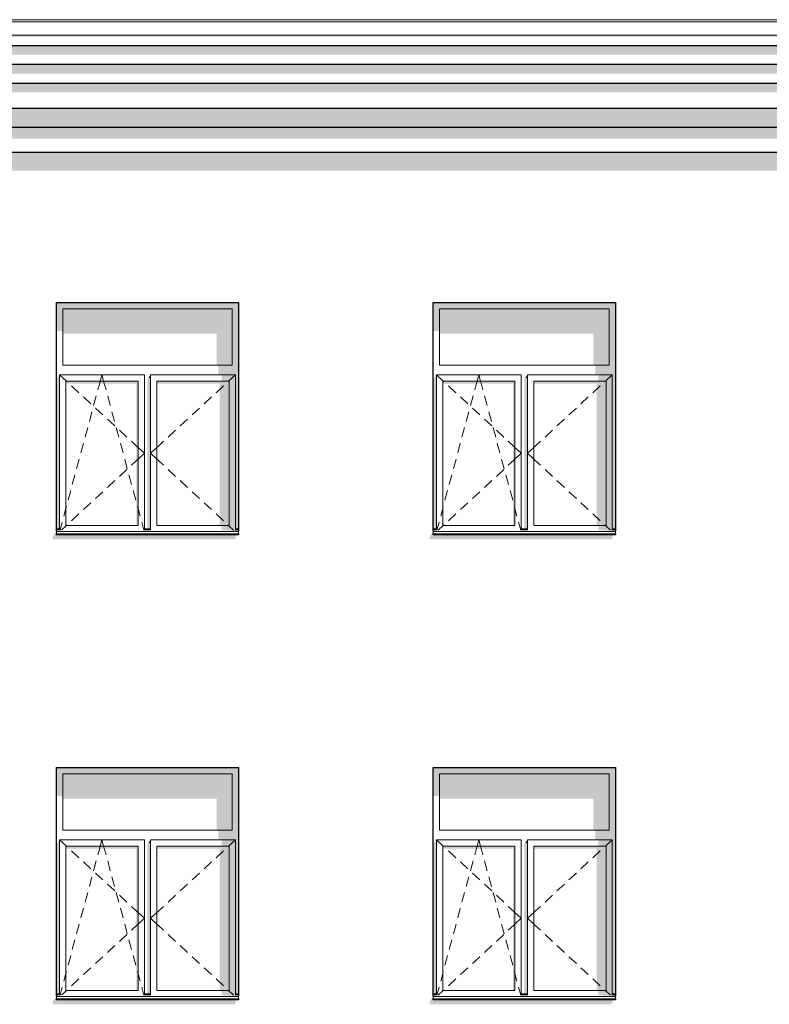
# Model space of a CAD drawing. Header units: millimetres. Extents: x -95523 to 190468, y -7401 to 17692.
# Tile 16 of 139: x -64010 to -58042, y 4666 to 12500. Entities that reach past the tile are written whole.
import ezdxf

# ---------------------------------------------------------------- set-up
doc = ezdxf.new("R2010")
doc.units = ezdxf.units.MM
doc.header["$MEASUREMENT"] = 0
for name, color, linetype, lineweight in [('Р_Фасад в осях 1-24_2_1 Молдинги_Ном._пера__2', 8, 'Continuous', 15), ('Р_Фасад в осях 1-24_2_1 Молдинги_Ном._пера__21', 7, 'Continuous', 30), ('Р_Фасад в осях 1-24_2_Конструктив - Стены Несущие_Ном._пера__1', 7, 'Continuous', 15), ('Р_Фасад в осях 1-24_2_Конструктив - Стены Несущие_Ном._пера__2', 8, 'Continuous', 15), ('Р_Фасад в осях 1-24_2_Конструктив - Стены Несущие_Ном._пера__21', 7, 'Continuous', 30), ('Р_Фасад в осях 1-24_2_Новый_1_Конструктив-парапет_Ном._пера__2', 8, 'Continuous', 15), ('Р_Фасад в осях 1-24_2_Новый_Фартук парапета_Ном._пера__1', 7, 'Continuous', 15), ('Р_Фасад в осях 1-24_2_Фартук парапета_Ном._пера__1', 7, 'Continuous', 15)]:
    doc.layers.add(name, color=color, linetype=linetype, lineweight=lineweight)

msp = doc.modelspace()

# ---------------------------------------------------------------- hatches: boundary and pattern name
at = {"layer": 'Р_Фасад в осях 1-24_2_1 Молдинги_Ном._пера__2', "linetype": 'Continuous', "lineweight": 0, "true_color": 0x3f3f3f}
for points in [[(-79196.2, 12377.1), (-79196.2, 12364.4), (-50666.2, 12364.4), (-50666.2, 12360.4), (-49501.9, 12360.4), (-49549.9, 12292.5), (-49341.1, 12292.5), (-49382.6, 12401.4), (-50450.8, 12401.4), (-50450.8, 12394.2), (-50450.8, 12377.1)], [(-79246.2, 12292.5), (-79246.2, 12221.8), (-49599.9, 12221.8), (-49656, 12142.5), (-49337.1, 12142.5), (-49337.1, 12282), (-49341.1, 12292.5)], [(-49337.1, 12142.5), (-79296.2, 12142.5), (-79296.2, 12071.8), (-49706, 12071.8), (-49762, 11992.5), (-49396.5, 11992.5), (-49369.9, 12030), (-49369.9, 12071.8), (-49337.1, 12071.8)], [(-49337.1, 11992.5), (-79346.2, 11992.5), (-79346.2, 11921.8), (-49812, 11921.8), (-49839.9, 11882.3), (-49839.9, 11862.3), (-49654.1, 11862.3), (-49639.9, 11853.8), (-49639.9, 11803.8), (-49607.7, 11803.8), (-49607.7, 11792.5), (-49345, 11792.5), (-49452.1, 11852.2), (-49452.1, 11913.8), (-49446.5, 11921.8), (-49337.1, 11921.8)], [(-79466.2, 11642.5), (-49337.1, 11642.5), (-49337.1, 11792.5), (-79466.2, 11792.5)], [(-49337.1, 11642.5), (-79516.2, 11642.5), (-79516.2, 11552.1), (-49777.7, 11552.1), (-49777.7, 11466.8), (-49771.8, 11447.1), (-49763.5, 11442.5), (-49337.1, 11442.5), (-49337.1, 11452.9), (-49515, 11552.1), (-49337.1, 11552.1)]]:
    msp.add_hatch(color=250, dxfattribs=at).paths.add_polyline_path(points)
at = {"layer": 'Р_Фасад в осях 1-24_2_Конструктив - Стены Несущие_Ном._пера__2', "linetype": 'Continuous', "lineweight": 0, "true_color": 0x3f3f3f}
for points in [[(-63717.2, 10200), (-63667.2, 10200), (-62317.2, 10200), (-62267.2, 10200), (-62267.2, 10250), (-63717.2, 10250)], [(-63717.2, 10023.7), (-63667.2, 10023.7), (-63667.2, 10200), (-63717.2, 10200)], [(-63667.2, 10002.5), (-62442.2, 10002.5), (-62442.2, 9750), (-62317.2, 9750), (-62317.2, 10200), (-63667.2, 10200)], [(-62292.2, 8450), (-62267.2, 8450), (-62267.2, 10200), (-62317.2, 10200), (-62317.2, 9750), (-62317.2, 9675), (-62292.2, 9675)], [(-60667.2, 10200), (-59317.2, 10200), (-59267.2, 10200), (-59267.2, 10250), (-60717.2, 10250), (-60717.2, 10200)], [(-60717.2, 10200), (-60717.2, 10023.7), (-60667.2, 10023.7), (-60667.2, 10200)], [(-60667.2, 10200), (-60667.2, 10002.5), (-59442.2, 10002.5), (-59442.2, 9750), (-59317.2, 9750), (-59317.2, 10200)], [(-59292.2, 8450), (-59267.2, 8450), (-59267.2, 10200), (-59317.2, 10200), (-59317.2, 9750), (-59317.2, 9675), (-59292.2, 9675)], [(-62317.2, 9750), (-62427.2, 9750), (-62427.2, 9675), (-62317.2, 9675)], [(-59317.2, 9750), (-59427.2, 9750), (-59427.2, 9675), (-59317.2, 9675)], [(-63692.2, 9675), (-63717.2, 9639.6), (-63717.2, 8450), (-63692.2, 8450)], [(-62992.2, 9639.6), (-62992.2, 8450), (-62967.2, 8450), (-62967.2, 9650), (-62984.9, 9650)], [(-62984.9, 9650), (-62967.2, 9650), (-62967.2, 9675)], [(-62402.2, 9625), (-62292.2, 9625), (-62292.2, 9675), (-62402.2, 9675)], [(-60692.2, 9675), (-60717.2, 9639.6), (-60717.2, 8450), (-60692.2, 8450)], [(-59984.9, 9650), (-59992.2, 9639.6), (-59992.2, 8450), (-59967.2, 8450), (-59967.2, 9650)], [(-59984.9, 9650), (-59967.2, 9650), (-59967.2, 9675)], [(-59402.2, 9625), (-59292.2, 9625), (-59292.2, 9675), (-59402.2, 9675)], [(-63067.2, 9625), (-63642.2, 9625), (-63642.2, 9603.8), (-63082.2, 9603.8), (-63082.2, 8475), (-63067.2, 8475)], [(-62342.2, 9625), (-62917.2, 9625), (-62917.2, 9603.8), (-62417.2, 9603.8), (-62417.2, 8475), (-62342.2, 8475)], [(-62342.2, 9625), (-62342.2, 8475), (-62292.2, 8475), (-62292.2, 9625)], [(-60067.2, 9625), (-60642.2, 9625), (-60642.2, 9603.8), (-60082.2, 9603.8), (-60082.2, 8475), (-60067.2, 8475)], [(-59342.2, 9625), (-59917.2, 9625), (-59917.2, 9603.8), (-59417.2, 9603.8), (-59417.2, 8475), (-59342.2, 8475)], [(-59342.2, 9625), (-59342.2, 8475), (-59292.2, 8475), (-59292.2, 9625)], [(-62402.2, 8475), (-62402.2, 8438.5), (-62292.2, 8438.5), (-62292.2, 8475)], [(-59402.2, 8475), (-59402.2, 8438.5), (-59292.2, 8438.5), (-59292.2, 8475)], [(-63717.2, 8430), (-63747.2, 8385.7), (-63747.2, 8365.7), (-62297.2, 8365.7), (-62287.2, 8389.8), (-62294.4, 8389.8), (-62287.5, 8400), (-63717.2, 8400)], [(-63717.2, 8408.1), (-63717.2, 8400), (-62267.2, 8400), (-62267.2, 8408.1)], [(-63716.2, 8440), (-63692.2, 8440), (-63692.2, 8450), (-63716.2, 8450)], [(-63692.2, 8440), (-63716.2, 8440), (-63692.2, 8438.5)], [(-62991.2, 8450), (-62991.2, 8440), (-62967.2, 8440), (-62967.2, 8450)], [(-62967.2, 8440), (-62991.2, 8440), (-62967.2, 8438.5)], [(-62267.2, 8430), (-62267.2, 8440), (-62292.2, 8440), (-62292.2, 8438.5), (-62402.2, 8438.5)], [(-62292.2, 8450), (-62292.2, 8440), (-62267.2, 8440), (-62267.2, 8450)], [(-60747.2, 8385.7), (-60747.2, 8365.7), (-59297.2, 8365.7), (-59287.2, 8389.8), (-59294.4, 8389.8), (-59287.5, 8400), (-60717.2, 8400), (-60717.2, 8430)], [(-60717.2, 8400), (-59267.2, 8400), (-59267.2, 8408.1), (-60717.2, 8408.1)], [(-60716.2, 8450), (-60716.2, 8440), (-60692.2, 8440), (-60692.2, 8450)], [(-60692.2, 8440), (-60716.2, 8440), (-60692.2, 8438.5)], [(-59967.2, 8450), (-59991.2, 8450), (-59991.2, 8440), (-59967.2, 8440)], [(-59991.2, 8440), (-59967.2, 8438.5), (-59967.2, 8440)], [(-59292.2, 8438.5), (-59402.2, 8438.5), (-59267.2, 8430), (-59267.2, 8440), (-59292.2, 8440)], [(-59292.2, 8440), (-59267.2, 8440), (-59267.2, 8450), (-59292.2, 8450)], [(-63717.2, 6500), (-63667.2, 6500), (-62317.2, 6500), (-62267.2, 6500), (-62267.2, 6550), (-63717.2, 6550)], [(-60667.2, 6500), (-59317.2, 6500), (-59267.2, 6500), (-59267.2, 6550), (-60717.2, 6550), (-60717.2, 6500)], [(-63717.2, 6323.7), (-63667.2, 6323.7), (-63667.2, 6500), (-63717.2, 6500)], [(-63667.2, 6302.5), (-62442.2, 6302.5), (-62442.2, 6050), (-62317.2, 6050), (-62317.2, 6500), (-63667.2, 6500)], [(-62292.2, 4750), (-62267.2, 4750), (-62267.2, 6500), (-62317.2, 6500), (-62317.2, 6050), (-62317.2, 5975), (-62292.2, 5975)], [(-60717.2, 6323.7), (-60667.2, 6323.7), (-60667.2, 6500), (-60717.2, 6500)], [(-60667.2, 6500), (-60667.2, 6302.5), (-59442.2, 6302.5), (-59442.2, 6050), (-59317.2, 6050), (-59317.2, 6500)], [(-59292.2, 4750), (-59267.2, 4750), (-59267.2, 6500), (-59317.2, 6500), (-59317.2, 6050), (-59317.2, 5975), (-59292.2, 5975)], [(-62317.2, 6050), (-62427.2, 6050), (-62427.2, 5975), (-62317.2, 5975)], [(-59317.2, 6050), (-59427.2, 6050), (-59427.2, 5975), (-59317.2, 5975)], [(-63717.2, 5939.6), (-63717.2, 4750), (-63692.2, 4750), (-63692.2, 5975)], [(-62984.9, 5950), (-62967.2, 5950), (-62967.2, 5975)], [(-62402.2, 5925), (-62292.2, 5925), (-62292.2, 5975), (-62402.2, 5975)], [(-60692.2, 5975), (-60717.2, 5939.6), (-60717.2, 4750), (-60692.2, 4750)], [(-59984.9, 5950), (-59967.2, 5950), (-59967.2, 5975)], [(-59402.2, 5925), (-59292.2, 5925), (-59292.2, 5975), (-59402.2, 5975)], [(-63067.2, 5925), (-63642.2, 5925), (-63642.2, 5903.8), (-63082.2, 5903.8), (-63082.2, 4775), (-63067.2, 4775)], [(-62984.9, 5950), (-62992.2, 5939.6), (-62992.2, 4750), (-62967.2, 4750), (-62967.2, 5950)], [(-62917.2, 5903.8), (-62417.2, 5903.8), (-62417.2, 4775), (-62342.2, 4775), (-62342.2, 5925), (-62917.2, 5925)], [(-62342.2, 5925), (-62342.2, 4775), (-62292.2, 4775), (-62292.2, 5925)], [(-60642.2, 5925), (-60642.2, 5903.8), (-60082.2, 5903.8), (-60082.2, 4775), (-60067.2, 4775), (-60067.2, 5925)], [(-59992.2, 5939.6), (-59992.2, 4750), (-59967.2, 4750), (-59967.2, 5950), (-59984.9, 5950)], [(-59342.2, 5925), (-59917.2, 5925), (-59917.2, 5903.8), (-59417.2, 5903.8), (-59417.2, 4775), (-59342.2, 4775)], [(-59342.2, 5925), (-59342.2, 4775), (-59292.2, 4775), (-59292.2, 5925)], [(-63717.2, 4730), (-63747.2, 4685.7), (-63747.2, 4665.7), (-62297.2, 4665.7), (-62287.2, 4689.8), (-62294.4, 4689.8), (-62287.5, 4700), (-63717.2, 4700)], [(-63717.2, 4708.1), (-63717.2, 4700), (-62267.2, 4700), (-62267.2, 4708.1)], [(-63716.2, 4750), (-63716.2, 4740), (-63692.2, 4740), (-63692.2, 4750)], [(-63692.2, 4740), (-63716.2, 4740), (-63692.2, 4738.5)], [(-62991.2, 4750), (-62991.2, 4740), (-62967.2, 4740), (-62967.2, 4750)], [(-62967.2, 4740), (-62991.2, 4740), (-62967.2, 4738.5)], [(-62292.2, 4775), (-62402.2, 4775), (-62402.2, 4738.5), (-62292.2, 4738.5)], [(-62267.2, 4730), (-62267.2, 4740), (-62292.2, 4740), (-62292.2, 4738.5), (-62402.2, 4738.5)], [(-62292.2, 4750), (-62292.2, 4740), (-62267.2, 4740), (-62267.2, 4750)], [(-60747.2, 4685.7), (-60747.2, 4665.7), (-59297.2, 4665.7), (-59287.2, 4689.8), (-59294.4, 4689.8), (-59287.5, 4700), (-60717.2, 4700), (-60717.2, 4730)], [(-60717.2, 4700), (-59267.2, 4700), (-59267.2, 4708.1), (-60717.2, 4708.1)], [(-60716.2, 4740), (-60692.2, 4740), (-60692.2, 4750), (-60716.2, 4750)], [(-60692.2, 4740), (-60716.2, 4740), (-60692.2, 4738.5)], [(-59991.2, 4750), (-59991.2, 4740), (-59967.2, 4740), (-59967.2, 4750)], [(-59967.2, 4738.5), (-59967.2, 4740), (-59991.2, 4740)], [(-59402.2, 4775), (-59402.2, 4738.5), (-59292.2, 4738.5), (-59292.2, 4775)], [(-59267.2, 4730), (-59267.2, 4740), (-59292.2, 4740), (-59292.2, 4738.5), (-59402.2, 4738.5)], [(-59292.2, 4750), (-59292.2, 4740), (-59267.2, 4740), (-59267.2, 4750)]]:
    msp.add_hatch(color=250, dxfattribs=at).paths.add_polyline_path(points)
at = {"layer": 'Р_Фасад в осях 1-24_2_Новый_1_Конструктив-парапет_Ном._пера__2', "linetype": 'Continuous', "lineweight": 0, "true_color": 0x3f3f3f}
msp.add_hatch(color=250, dxfattribs=at).paths.add_polyline_path([(-79617.2, 11299.7), (-55167.2, 11299.7), (-55167.2, 11442.5), (-79617.2, 11442.5)])

# ---------------------------------------------------------------- linework, layer by layer
at = {"layer": 'Р_Фасад в осях 1-24_2_1 Молдинги_Ном._пера__21', "color": 7, "linetype": 'Continuous', "lineweight": 30}
for p, q in [((-49341.1, 12292.5), (-79196.2, 12292.5)), ((-49337.1, 12142.5), (-79246.2, 12142.5)), ((-49337.1, 11992.5), (-79296.2, 11992.5)), ((-49337.1, 11792.5), (-79346.2, 11792.5)), ((-49337.1, 11642.5), (-79466.2, 11642.5)), ((-49337.1, 11442.5), (-79516.2, 11442.5))]:
    msp.add_line(p, q, dxfattribs=at)
at = {"layer": 'Р_Фасад в осях 1-24_2_Конструктив - Стены Несущие_Ном._пера__1', "color": 7, "linetype": 'Continuous', "lineweight": 15}
for p, q in [((-63667.2, 10200), (-63667.2, 9750)), ((-62317.2, 10200), (-63667.2, 10200)), ((-62317.2, 9750), (-62317.2, 10200)), ((-60667.2, 10200), (-60667.2, 9750)), ((-59317.2, 10200), (-60667.2, 10200)), ((-59317.2, 9750), (-59317.2, 10200)), ((-63667.2, 9750), (-62317.2, 9750)), ((-60667.2, 9750), (-59317.2, 9750)), ((-63692.2, 9625), (-63692.2, 9675)), ((-63692.2, 9675), (-63017.2, 9675)), ((-63692.2, 9675), (-63638.2, 9625)), ((-63368.2, 9625), (-63354.7, 9675)), ((-63341.2, 9625), (-63354.7, 9675)), ((-63017.2, 9675), (-63017.2, 9625)), ((-62967.2, 9625), (-62967.2, 9675)), ((-62967.2, 9675), (-62292.2, 9675)), ((-62292.2, 9675), (-62346.2, 9625)), ((-62292.2, 9675), (-62292.2, 9625)), ((-60692.2, 9625), (-60692.2, 9675)), ((-60692.2, 9675), (-60017.2, 9675)), ((-60692.2, 9675), (-60638.2, 9625)), ((-60368.2, 9625), (-60354.7, 9675)), ((-60341.2, 9625), (-60354.7, 9675)), ((-60017.2, 9675), (-60017.2, 9625)), ((-59967.2, 9625), (-59967.2, 9675)), ((-59967.2, 9675), (-59292.2, 9675)), ((-59292.2, 9675), (-59346.2, 9625)), ((-59292.2, 9675), (-59292.2, 9625)), ((-63692.2, 8475), (-63692.2, 9625)), ((-63642.2, 9625), (-63642.2, 8475)), ((-63067.2, 9625), (-63642.2, 9625)), ((-63638.2, 9625), (-63633.5, 9620.6)), ((-63596.8, 9586.7), (-63538.1, 9532.3)), ((-63387.2, 9554.6), (-63375.5, 9597.8)), ((-63375.5, 9597.8), (-63368.2, 9625)), ((-63333.8, 9597.8), (-63341.2, 9625)), ((-63322.2, 9554.6), (-63333.8, 9597.8)), ((-63067.2, 8475), (-63067.2, 9625)), ((-63017.2, 9625), (-63017.2, 8475)), ((-62967.2, 8475), (-62967.2, 9625)), ((-62917.2, 9625), (-62917.2, 8475)), ((-62342.2, 9625), (-62917.2, 9625)), ((-62387.6, 9586.7), (-62446.3, 9532.3)), ((-62346.2, 9625), (-62350.9, 9620.6)), ((-62342.2, 8475), (-62342.2, 9625)), ((-62292.2, 9625), (-62292.2, 8475)), ((-60692.2, 8475), (-60692.2, 9625)), ((-60642.2, 9625), (-60642.2, 8475)), ((-60067.2, 9625), (-60642.2, 9625)), ((-60638.2, 9625), (-60633.5, 9620.6)), ((-60596.8, 9586.7), (-60538.1, 9532.3)), ((-60387.2, 9554.6), (-60375.5, 9597.8)), ((-60375.5, 9597.8), (-60368.2, 9625)), ((-60333.8, 9597.8), (-60341.2, 9625)), ((-60322.2, 9554.6), (-60333.8, 9597.8)), ((-60067.2, 8475), (-60067.2, 9625)), ((-60017.2, 9625), (-60017.2, 8475)), ((-59967.2, 8475), (-59967.2, 9625)), ((-59917.2, 9625), (-59917.2, 8475)), ((-59342.2, 9625), (-59917.2, 9625)), ((-59387.6, 9586.7), (-59446.3, 9532.3)), ((-59346.2, 9625), (-59350.9, 9620.6)), ((-59342.2, 8475), (-59342.2, 9625)), ((-59292.2, 9625), (-59292.2, 8475)), ((-63501.4, 9498.4), (-63442.7, 9444)), ((-63421.1, 9429), (-63400.2, 9506.3)), ((-63288.3, 9429), (-63309.1, 9506.3)), ((-62483, 9498.4), (-62541.7, 9444)), ((-60501.4, 9498.4), (-60442.7, 9444)), ((-60421.1, 9429), (-60400.2, 9506.3)), ((-60288.3, 9429), (-60309.1, 9506.3)), ((-59483, 9498.4), (-59541.7, 9444)), ((-63406, 9410), (-63347.3, 9355.7)), ((-62578.3, 9410), (-62637, 9355.7)), ((-60406, 9410), (-60347.3, 9355.7)), ((-59578.3, 9410), (-59637, 9355.7)), ((-63455, 9303.5), (-63434.1, 9380.8)), ((-63254.4, 9303.5), (-63275.2, 9380.8)), ((-60455, 9303.5), (-60434.1, 9380.8)), ((-60254.4, 9303.5), (-60275.2, 9380.8)), ((-63488.9, 9178), (-63468, 9255.3)), ((-63310.6, 9321.7), (-63251.9, 9267.4)), ((-63220.5, 9178), (-63241.4, 9255.3)), ((-62673.7, 9321.7), (-62732.4, 9267.4)), ((-60488.9, 9178), (-60468, 9255.3)), ((-60310.6, 9321.7), (-60251.9, 9267.4)), ((-60220.5, 9178), (-60241.4, 9255.3)), ((-59673.7, 9321.7), (-59732.4, 9267.4)), ((-63215.2, 9233.4), (-63156.5, 9179)), ((-62769.1, 9233.4), (-62827.8, 9179)), ((-60215.2, 9233.4), (-60156.5, 9179)), ((-59769.1, 9233.4), (-59827.8, 9179)), ((-63522.7, 9052.5), (-63501.9, 9129.8)), ((-63186.6, 9052.5), (-63207.5, 9129.8)), ((-63119.8, 9145.1), (-63075.9, 9104.4)), ((-63075.9, 9104.4), (-63067.2, 9096.3)), ((-63067.2, 9096.3), (-63017.2, 9050)), ((-62917.2, 9096.3), (-62967.2, 9050)), ((-62908.5, 9104.4), (-62917.2, 9096.3)), ((-62864.5, 9145.1), (-62908.5, 9104.4)), ((-60522.7, 9052.5), (-60501.9, 9129.8)), ((-60186.6, 9052.5), (-60207.5, 9129.8)), ((-60119.8, 9145.1), (-60075.9, 9104.4)), ((-60075.9, 9104.4), (-60067.2, 9096.3)), ((-60067.2, 9096.3), (-60017.2, 9050)), ((-59917.2, 9096.3), (-59967.2, 9050)), ((-59908.5, 9104.4), (-59917.2, 9096.3)), ((-59864.5, 9145.1), (-59908.5, 9104.4)), ((-63067.2, 9003.7), (-63017.2, 9050)), ((-62917.2, 9003.7), (-62967.2, 9050)), ((-60067.2, 9003.7), (-60017.2, 9050)), ((-59917.2, 9003.7), (-59967.2, 9050)), ((-63556.6, 8927), (-63535.8, 9004.3)), ((-63152.7, 8927), (-63173.6, 9004.3)), ((-63119.8, 8954.9), (-63075.9, 8995.6)), ((-63075.9, 8995.6), (-63067.2, 9003.7)), ((-62908.5, 8995.6), (-62917.2, 9003.7)), ((-62864.5, 8954.9), (-62908.5, 8995.6)), ((-60556.6, 8927), (-60535.8, 9004.3)), ((-60152.7, 8927), (-60173.6, 9004.3)), ((-60119.8, 8954.9), (-60075.9, 8995.6)), ((-60075.9, 8995.6), (-60067.2, 9003.7)), ((-59908.5, 8995.6), (-59917.2, 9003.7)), ((-59864.5, 8954.9), (-59908.5, 8995.6)), ((-63590.5, 8801.5), (-63569.7, 8878.8)), ((-63215.2, 8866.6), (-63156.5, 8921)), ((-63118.8, 8801.5), (-63139.7, 8878.8)), ((-62769.1, 8866.6), (-62827.8, 8921)), ((-60590.5, 8801.5), (-60569.7, 8878.8)), ((-60215.2, 8866.6), (-60156.5, 8921)), ((-60118.8, 8801.5), (-60139.7, 8878.8)), ((-59769.1, 8866.6), (-59827.8, 8921)), ((-63310.6, 8778.3), (-63251.9, 8832.6)), ((-62673.7, 8778.3), (-62732.4, 8832.6)), ((-60310.6, 8778.3), (-60251.9, 8832.6)), ((-59673.7, 8778.3), (-59732.4, 8832.6)), ((-63624.4, 8676), (-63603.6, 8753.2)), ((-63406, 8690), (-63347.3, 8744.3)), ((-63085, 8676), (-63105.8, 8753.2)), ((-62578.3, 8690), (-62637, 8744.3)), ((-60624.4, 8676), (-60603.6, 8753.2)), ((-60406, 8690), (-60347.3, 8744.3)), ((-60085, 8676), (-60105.8, 8753.2)), ((-59578.3, 8690), (-59637, 8744.3)), ((-63642.2, 8610.2), (-63637.4, 8627.7)), ((-63501.4, 8601.6), (-63442.7, 8656)), ((-63067.2, 8610.2), (-63071.9, 8627.7)), ((-62483, 8601.6), (-62541.7, 8656)), ((-60642.2, 8610.2), (-60637.4, 8627.7)), ((-60501.4, 8601.6), (-60442.7, 8656)), ((-60067.2, 8610.2), (-60071.9, 8627.7)), ((-59483, 8601.6), (-59541.7, 8656)), ((-63658.3, 8550.5), (-63642.2, 8610.2)), ((-63596.8, 8513.3), (-63538.1, 8567.7)), ((-63051.1, 8550.5), (-63067.2, 8610.2)), ((-62387.6, 8513.3), (-62446.3, 8567.7)), ((-60658.3, 8550.5), (-60642.2, 8610.2)), ((-60596.8, 8513.3), (-60538.1, 8567.7)), ((-60051.1, 8550.5), (-60067.2, 8610.2)), ((-59387.6, 8513.3), (-59446.3, 8567.7)), ((-63692.2, 8438.5), (-63692.2, 8475)), ((-63688.5, 8438.5), (-63671.3, 8502.2)), ((-63677.6, 8438.5), (-63638.2, 8475)), ((-63642.2, 8475), (-63067.2, 8475)), ((-63638.2, 8475), (-63633.5, 8479.4)), ((-63020.8, 8438.5), (-63038, 8502.2)), ((-63017.2, 8475), (-63017.2, 8438.5)), ((-62967.2, 8438.5), (-62967.2, 8475)), ((-62917.2, 8475), (-62342.2, 8475)), ((-62346.2, 8475), (-62350.9, 8479.4)), ((-62306.8, 8438.5), (-62346.2, 8475)), ((-62292.2, 8475), (-62292.2, 8438.5)), ((-60692.2, 8438.5), (-60692.2, 8475)), ((-60688.5, 8438.5), (-60671.3, 8502.2)), ((-60677.6, 8438.5), (-60638.2, 8475)), ((-60642.2, 8475), (-60067.2, 8475)), ((-60638.2, 8475), (-60633.5, 8479.4)), ((-60020.8, 8438.5), (-60038, 8502.2)), ((-60017.2, 8475), (-60017.2, 8438.5)), ((-59967.2, 8438.5), (-59967.2, 8475)), ((-59917.2, 8475), (-59342.2, 8475)), ((-59346.2, 8475), (-59350.9, 8479.4)), ((-59306.8, 8438.5), (-59346.2, 8475)), ((-59292.2, 8475), (-59292.2, 8438.5)), ((-63692.2, 8450), (-63717.2, 8450)), ((-63692.2, 8440), (-63717.2, 8440)), ((-63717.2, 8430), (-63717.2, 8428.1)), ((-63717.2, 8428.1), (-63717.2, 8408.1)), ((-62267.2, 8428.1), (-63717.2, 8428.1)), ((-62267.2, 8408.1), (-63717.2, 8408.1)), ((-62967.2, 8450), (-63017.2, 8450)), ((-62967.2, 8440), (-63017.2, 8440)), ((-62267.2, 8450), (-62292.2, 8450)), ((-62267.2, 8440), (-62292.2, 8440)), ((-62267.2, 8430), (-62267.2, 8428.1)), ((-62267.2, 8428.1), (-62267.2, 8408.1)), ((-60692.2, 8450), (-60717.2, 8450)), ((-60692.2, 8440), (-60717.2, 8440)), ((-60717.2, 8430), (-60717.2, 8428.1)), ((-60717.2, 8428.1), (-60717.2, 8408.1)), ((-59267.2, 8428.1), (-60717.2, 8428.1)), ((-59267.2, 8408.1), (-60717.2, 8408.1)), ((-59967.2, 8450), (-60017.2, 8450)), ((-59967.2, 8440), (-60017.2, 8440)), ((-59267.2, 8450), (-59292.2, 8450)), ((-59267.2, 8440), (-59292.2, 8440)), ((-59267.2, 8430), (-59267.2, 8428.1)), ((-59267.2, 8428.1), (-59267.2, 8408.1)), ((-63667.2, 6500), (-63667.2, 6050)), ((-62317.2, 6500), (-63667.2, 6500)), ((-62317.2, 6050), (-62317.2, 6500)), ((-60667.2, 6500), (-60667.2, 6050)), ((-59317.2, 6500), (-60667.2, 6500)), ((-59317.2, 6050), (-59317.2, 6500)), ((-63667.2, 6050), (-62317.2, 6050)), ((-60667.2, 6050), (-59317.2, 6050)), ((-63692.2, 5925), (-63692.2, 5975)), ((-63692.2, 5975), (-63017.2, 5975)), ((-63692.2, 5975), (-63638.2, 5925)), ((-63368.2, 5925), (-63354.7, 5975)), ((-63341.2, 5925), (-63354.7, 5975)), ((-63017.2, 5975), (-63017.2, 5925)), ((-62967.2, 5925), (-62967.2, 5975)), ((-62967.2, 5975), (-62292.2, 5975)), ((-62292.2, 5975), (-62346.2, 5925)), ((-62292.2, 5975), (-62292.2, 5925)), ((-60692.2, 5925), (-60692.2, 5975)), ((-60692.2, 5975), (-60017.2, 5975)), ((-60692.2, 5975), (-60638.2, 5925)), ((-60368.2, 5925), (-60354.7, 5975)), ((-60341.2, 5925), (-60354.7, 5975)), ((-60017.2, 5975), (-60017.2, 5925)), ((-59967.2, 5925), (-59967.2, 5975)), ((-59967.2, 5975), (-59292.2, 5975)), ((-59292.2, 5975), (-59346.2, 5925)), ((-59292.2, 5975), (-59292.2, 5925)), ((-63692.2, 4775), (-63692.2, 5925)), ((-63642.2, 5925), (-63642.2, 4775)), ((-63067.2, 5925), (-63642.2, 5925)), ((-63638.2, 5925), (-63633.5, 5920.6)), ((-63596.8, 5886.7), (-63538.1, 5832.3)), ((-63387.2, 5854.6), (-63375.5, 5897.8)), ((-63375.5, 5897.8), (-63368.2, 5925)), ((-63333.8, 5897.8), (-63341.2, 5925)), ((-63322.2, 5854.6), (-63333.8, 5897.8)), ((-63067.2, 4775), (-63067.2, 5925)), ((-63017.2, 5925), (-63017.2, 4775)), ((-62967.2, 4775), (-62967.2, 5925)), ((-62917.2, 5925), (-62917.2, 4775)), ((-62342.2, 5925), (-62917.2, 5925)), ((-62387.6, 5886.7), (-62446.3, 5832.3)), ((-62346.2, 5925), (-62350.9, 5920.6)), ((-62342.2, 4775), (-62342.2, 5925)), ((-62292.2, 5925), (-62292.2, 4775)), ((-60692.2, 4775), (-60692.2, 5925)), ((-60642.2, 5925), (-60642.2, 4775)), ((-60067.2, 5925), (-60642.2, 5925)), ((-60638.2, 5925), (-60633.5, 5920.6)), ((-60596.8, 5886.7), (-60538.1, 5832.3)), ((-60387.2, 5854.6), (-60375.5, 5897.8)), ((-60375.5, 5897.8), (-60368.2, 5925)), ((-60333.8, 5897.8), (-60341.2, 5925)), ((-60322.2, 5854.6), (-60333.8, 5897.8)), ((-60067.2, 4775), (-60067.2, 5925)), ((-60017.2, 5925), (-60017.2, 4775)), ((-59967.2, 4775), (-59967.2, 5925)), ((-59917.2, 5925), (-59917.2, 4775)), ((-59342.2, 5925), (-59917.2, 5925)), ((-59387.6, 5886.7), (-59446.3, 5832.3)), ((-59346.2, 5925), (-59350.9, 5920.6)), ((-59342.2, 4775), (-59342.2, 5925)), ((-59292.2, 5925), (-59292.2, 4775)), ((-63501.4, 5798.4), (-63442.7, 5744)), ((-63421.1, 5729), (-63400.2, 5806.3)), ((-63288.3, 5729), (-63309.1, 5806.3)), ((-62483, 5798.4), (-62541.7, 5744)), ((-60501.4, 5798.4), (-60442.7, 5744)), ((-60421.1, 5729), (-60400.2, 5806.3)), ((-60288.3, 5729), (-60309.1, 5806.3)), ((-59483, 5798.4), (-59541.7, 5744)), ((-63455, 5603.5), (-63434.1, 5680.8)), ((-63406, 5710), (-63347.3, 5655.7)), ((-63254.4, 5603.5), (-63275.2, 5680.8)), ((-62578.3, 5710), (-62637, 5655.7)), ((-60455, 5603.5), (-60434.1, 5680.8)), ((-60406, 5710), (-60347.3, 5655.7)), ((-60254.4, 5603.5), (-60275.2, 5680.8)), ((-59578.3, 5710), (-59637, 5655.7)), ((-63310.6, 5621.7), (-63251.9, 5567.4)), ((-62673.7, 5621.7), (-62732.4, 5567.4)), ((-60310.6, 5621.7), (-60251.9, 5567.4)), ((-59673.7, 5621.7), (-59732.4, 5567.4)), ((-63488.9, 5478), (-63468, 5555.3)), ((-63220.5, 5478), (-63241.4, 5555.3)), ((-63215.2, 5533.4), (-63156.5, 5479)), ((-62769.1, 5533.4), (-62827.8, 5479)), ((-60488.9, 5478), (-60468, 5555.3)), ((-60220.5, 5478), (-60241.4, 5555.3)), ((-60215.2, 5533.4), (-60156.5, 5479)), ((-59769.1, 5533.4), (-59827.8, 5479)), ((-63522.7, 5352.5), (-63501.9, 5429.8)), ((-63186.6, 5352.5), (-63207.5, 5429.8)), ((-63119.8, 5445.1), (-63075.9, 5404.4)), ((-62864.5, 5445.1), (-62908.5, 5404.4)), ((-60522.7, 5352.5), (-60501.9, 5429.8)), ((-60186.6, 5352.5), (-60207.5, 5429.8)), ((-60119.8, 5445.1), (-60075.9, 5404.4)), ((-59864.5, 5445.1), (-59908.5, 5404.4)), ((-63075.9, 5404.4), (-63067.2, 5396.3)), ((-63067.2, 5396.3), (-63017.2, 5350)), ((-63067.2, 5303.7), (-63017.2, 5350)), ((-62917.2, 5396.3), (-62967.2, 5350)), ((-62917.2, 5303.7), (-62967.2, 5350)), ((-62908.5, 5404.4), (-62917.2, 5396.3)), ((-60075.9, 5404.4), (-60067.2, 5396.3)), ((-60067.2, 5396.3), (-60017.2, 5350)), ((-60067.2, 5303.7), (-60017.2, 5350)), ((-59917.2, 5396.3), (-59967.2, 5350)), ((-59917.2, 5303.7), (-59967.2, 5350)), ((-59908.5, 5404.4), (-59917.2, 5396.3)), ((-63556.6, 5227), (-63535.8, 5304.3)), ((-63152.7, 5227), (-63173.6, 5304.3)), ((-63119.8, 5254.9), (-63075.9, 5295.6)), ((-63075.9, 5295.6), (-63067.2, 5303.7)), ((-62908.5, 5295.6), (-62917.2, 5303.7)), ((-62864.5, 5254.9), (-62908.5, 5295.6)), ((-60556.6, 5227), (-60535.8, 5304.3)), ((-60152.7, 5227), (-60173.6, 5304.3)), ((-60119.8, 5254.9), (-60075.9, 5295.6)), ((-60075.9, 5295.6), (-60067.2, 5303.7)), ((-59908.5, 5295.6), (-59917.2, 5303.7)), ((-59864.5, 5254.9), (-59908.5, 5295.6)), ((-63590.5, 5101.5), (-63569.7, 5178.8)), ((-63215.2, 5166.6), (-63156.5, 5221)), ((-63118.8, 5101.5), (-63139.7, 5178.8)), ((-62769.1, 5166.6), (-62827.8, 5221)), ((-60590.5, 5101.5), (-60569.7, 5178.8)), ((-60215.2, 5166.6), (-60156.5, 5221)), ((-60118.8, 5101.5), (-60139.7, 5178.8)), ((-59769.1, 5166.6), (-59827.8, 5221)), ((-63310.6, 5078.3), (-63251.9, 5132.6)), ((-62673.7, 5078.3), (-62732.4, 5132.6)), ((-60310.6, 5078.3), (-60251.9, 5132.6)), ((-59673.7, 5078.3), (-59732.4, 5132.6)), ((-63624.4, 4976), (-63603.6, 5053.2)), ((-63406, 4990), (-63347.3, 5044.3)), ((-63085, 4976), (-63105.8, 5053.2)), ((-62578.3, 4990), (-62637, 5044.3)), ((-60624.4, 4976), (-60603.6, 5053.2)), ((-60406, 4990), (-60347.3, 5044.3)), ((-60085, 4976), (-60105.8, 5053.2)), ((-59578.3, 4990), (-59637, 5044.3)), ((-63501.4, 4901.6), (-63442.7, 4956)), ((-62483, 4901.6), (-62541.7, 4956)), ((-60501.4, 4901.6), (-60442.7, 4956)), ((-59483, 4901.6), (-59541.7, 4956)), ((-63658.3, 4850.5), (-63642.2, 4910.2)), ((-63642.2, 4910.2), (-63637.4, 4927.7)), ((-63596.8, 4813.3), (-63538.1, 4867.7)), ((-63067.2, 4910.2), (-63071.9, 4927.7)), ((-63051.1, 4850.5), (-63067.2, 4910.2)), ((-62387.6, 4813.3), (-62446.3, 4867.7)), ((-60658.3, 4850.5), (-60642.2, 4910.2)), ((-60642.2, 4910.2), (-60637.4, 4927.7)), ((-60596.8, 4813.3), (-60538.1, 4867.7)), ((-60067.2, 4910.2), (-60071.9, 4927.7)), ((-60051.1, 4850.5), (-60067.2, 4910.2)), ((-59387.6, 4813.3), (-59446.3, 4867.7)), ((-63688.5, 4738.5), (-63671.3, 4802.2)), ((-63638.2, 4775), (-63633.5, 4779.4)), ((-63020.8, 4738.5), (-63038, 4802.2)), ((-62346.2, 4775), (-62350.9, 4779.4)), ((-60688.5, 4738.5), (-60671.3, 4802.2)), ((-60638.2, 4775), (-60633.5, 4779.4)), ((-60020.8, 4738.5), (-60038, 4802.2)), ((-59346.2, 4775), (-59350.9, 4779.4)), ((-63692.2, 4750), (-63717.2, 4750)), ((-63692.2, 4740), (-63717.2, 4740)), ((-63717.2, 4730), (-63717.2, 4728.1)), ((-63717.2, 4728.1), (-63717.2, 4708.1)), ((-62267.2, 4728.1), (-63717.2, 4728.1)), ((-62267.2, 4708.1), (-63717.2, 4708.1)), ((-63692.2, 4738.5), (-63692.2, 4775)), ((-63677.6, 4738.5), (-63638.2, 4775)), ((-63642.2, 4775), (-63067.2, 4775)), ((-63017.2, 4775), (-63017.2, 4738.5)), ((-62967.2, 4750), (-63017.2, 4750)), ((-62967.2, 4740), (-63017.2, 4740)), ((-62967.2, 4738.5), (-62967.2, 4775)), ((-62917.2, 4775), (-62342.2, 4775)), ((-62306.8, 4738.5), (-62346.2, 4775)), ((-62292.2, 4775), (-62292.2, 4738.5)), ((-62267.2, 4750), (-62292.2, 4750)), ((-62267.2, 4740), (-62292.2, 4740)), ((-62267.2, 4730), (-62267.2, 4728.1)), ((-62267.2, 4728.1), (-62267.2, 4708.1)), ((-60692.2, 4750), (-60717.2, 4750)), ((-60692.2, 4740), (-60717.2, 4740)), ((-60717.2, 4730), (-60717.2, 4728.1)), ((-60717.2, 4728.1), (-60717.2, 4708.1)), ((-59267.2, 4728.1), (-60717.2, 4728.1)), ((-59267.2, 4708.1), (-60717.2, 4708.1)), ((-60692.2, 4738.5), (-60692.2, 4775)), ((-60677.6, 4738.5), (-60638.2, 4775)), ((-60642.2, 4775), (-60067.2, 4775)), ((-60017.2, 4775), (-60017.2, 4738.5)), ((-59967.2, 4750), (-60017.2, 4750)), ((-59967.2, 4740), (-60017.2, 4740)), ((-59967.2, 4738.5), (-59967.2, 4775)), ((-59917.2, 4775), (-59342.2, 4775)), ((-59306.8, 4738.5), (-59346.2, 4775)), ((-59292.2, 4775), (-59292.2, 4738.5)), ((-59267.2, 4750), (-59292.2, 4750)), ((-59267.2, 4740), (-59292.2, 4740)), ((-59267.2, 4730), (-59267.2, 4728.1)), ((-59267.2, 4728.1), (-59267.2, 4708.1))]:
    msp.add_line(p, q, dxfattribs=at)
at = {"layer": 'Р_Фасад в осях 1-24_2_Конструктив - Стены Несущие_Ном._пера__21', "color": 7, "linetype": 'Continuous', "lineweight": 30}
for p, q in [((-63717.2, 8430), (-63717.2, 10250)), ((-63717.2, 10250), (-62267.2, 10250)), ((-62267.2, 10250), (-62267.2, 8430)), ((-60717.2, 8430), (-60717.2, 10250)), ((-60717.2, 10250), (-59267.2, 10250)), ((-59267.2, 10250), (-59267.2, 8430)), ((-63717.2, 8400), (-63717.2, 8408.1)), ((-62267.2, 8400), (-63717.2, 8400)), ((-62267.2, 8408.1), (-62267.2, 8400)), ((-60717.2, 8400), (-60717.2, 8408.1)), ((-59267.2, 8400), (-60717.2, 8400)), ((-59267.2, 8408.1), (-59267.2, 8400)), ((-63717.2, 4730), (-63717.2, 6550)), ((-63717.2, 6550), (-62267.2, 6550)), ((-62267.2, 6550), (-62267.2, 4730)), ((-60717.2, 4730), (-60717.2, 6550)), ((-60717.2, 6550), (-59267.2, 6550)), ((-59267.2, 6550), (-59267.2, 4730)), ((-63717.2, 4700), (-63717.2, 4708.1)), ((-62267.2, 4708.1), (-62267.2, 4700)), ((-60717.2, 4700), (-60717.2, 4708.1)), ((-59267.2, 4708.1), (-59267.2, 4700)), ((-62267.2, 4700), (-63717.2, 4700)), ((-59267.2, 4700), (-60717.2, 4700))]:
    msp.add_line(p, q, dxfattribs=at)
at = {"layer": 'Р_Фасад в осях 1-24_2_Новый_Фартук парапета_Ном._пера__1', "color": 7, "linetype": 'Continuous', "lineweight": 15}
msp.add_line((-79205.7, 12499.9), (-50637.2, 12499.9), dxfattribs=at)
at = {"layer": 'Р_Фасад в осях 1-24_2_Фартук парапета_Ном._пера__1', "color": 7, "linetype": 'Continuous', "lineweight": 15}
for p, q in [((-50637.2, 12499.9), (-79205.5, 12499.9)), ((-79187.2, 12482.5), (-50637.2, 12482.5)), ((-79187.2, 12377.1), (-50450.8, 12377.1))]:
    msp.add_line(p, q, dxfattribs=at)

doc.saveas('drawing.dxf')
